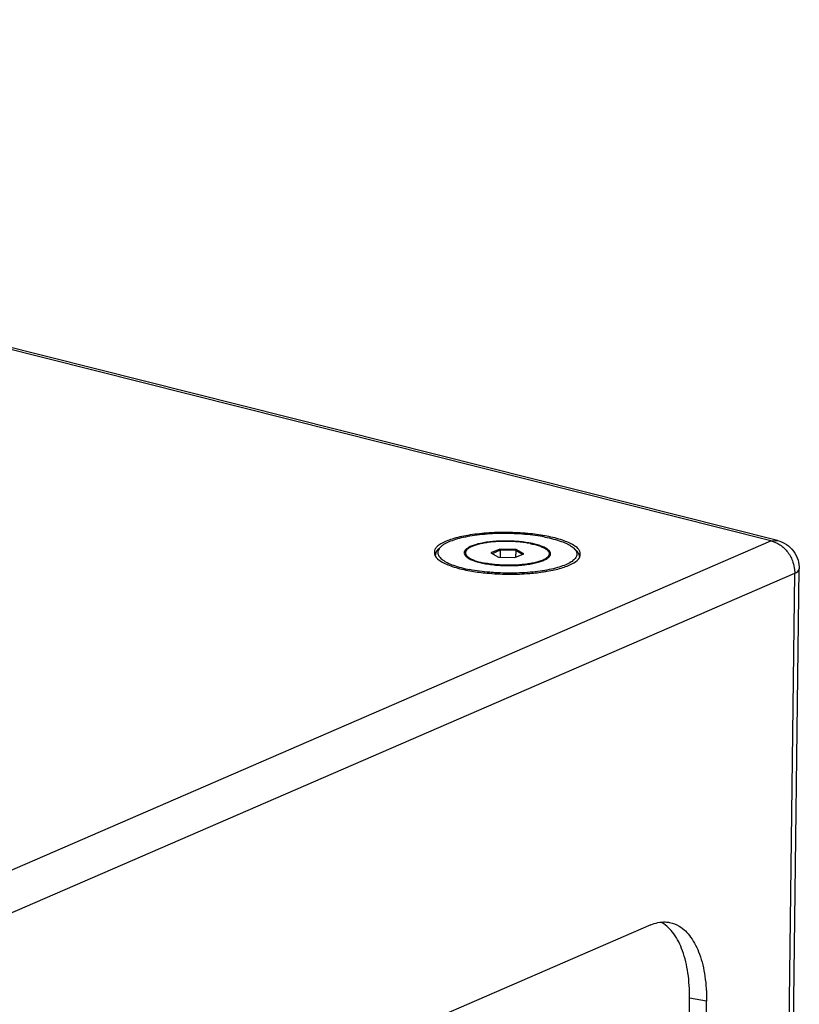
# Model space of a CAD drawing. Header units: inches. Extents: x -1 to 205, y 81 to 217.
# Tile 70 of 108: x 71.36 to 77.76, y 181.22 to 189.31. Entities that reach past the tile are written whole.
import ezdxf

# ---------------------------------------------------------------- set-up
doc = ezdxf.new("R2010")
doc.units = ezdxf.units.IN
doc.header["$LTSCALE"] = 1.1
doc.header["$MEASUREMENT"] = 0
doc.layers.get('0').update_dxf_attribs({"linetype": 'CONTINUOUS'})
for name, color, linetype in [('02___PRT_ALL_AXES', 7, 'CONTINUOUS'), ('3_ALL_AXES', 7, 'CONTINUOUS'), ('7_ALL_FEATURES', 7, 'CONTINUOUS')]:
    doc.layers.add(name, color=color, linetype=linetype)

msp = doc.modelspace()

# ---------------------------------------------------------------- linework, layer by layer
at = {"color": 7, "linetype": 'Continuous'}
for p, q in [((75.3027, 184.9612), (75.2291, 184.9293)), ((75.2291, 184.9293), (75.2917, 184.8941)), ((75.3068, 184.9513), (75.2408, 184.9227)), ((75.4389, 184.9579), (75.3027, 184.9612)), ((75.3027, 184.9612), (75.3068, 184.9513)), ((75.3068, 184.9513), (75.3061, 184.8937)), ((75.4339, 184.9482), (75.3068, 184.9513)), ((75.4339, 184.9482), (75.4332, 184.893)), ((75.4389, 184.9579), (75.4339, 184.9482)), ((75.489, 184.9172), (75.4339, 184.9482)), ((75.5015, 184.9227), (75.4389, 184.9579)), ((75.2917, 184.8941), (75.428, 184.8908)), ((75.428, 184.8908), (75.5015, 184.9227))]:
    msp.add_line(p, q, dxfattribs=at)
at = {"layer": '02___PRT_ALL_AXES', "color": 7, "linetype": 'Continuous'}
for p, q in [((75.0209, 184.9302), (75.0206, 184.9075)), ((75.7098, 184.9218), (75.7095, 184.8982))]:
    msp.add_line(p, q, dxfattribs=at)
for points, start_tangent, end_tangent in [([(75.5512, 185.0066), (75.5059, 185.0141), (75.4574, 185.0196), (75.4069, 185.023), (75.3555, 185.0243), (75.3043, 185.0233), (75.2545, 185.0202), (75.2071, 185.015), (75.1633, 185.0078), (75.1239, 184.9988), (75.09, 184.9881), (75.0622, 184.9761), (75.0412, 184.9629), (75.0274, 184.9489), (75.0212, 184.9344), (75.0209, 184.9302)], (-0.981705, 0.190408), (-0.004628, -0.999989)), ([(75.0209, 184.9302), (75.0227, 184.9197), (75.0318, 184.9052), (75.0484, 184.8911), (75.072, 184.8778), (75.1022, 184.8656), (75.1383, 184.8547), (75.1795, 184.8454)], (-0.004628, -0.999989), (0.981705, -0.190408)), ([(75.5512, 185.0066), (75.5923, 184.9973), (75.6284, 184.9864), (75.6586, 184.9742), (75.6823, 184.9609), (75.6988, 184.9468), (75.708, 184.9323), (75.7098, 184.9218)], (0.981705, -0.190408), (-0.004628, -0.999989)), ([(75.6617, 184.8726), (75.6406, 184.8639), (75.6067, 184.8532), (75.5674, 184.8442), (75.5236, 184.837), (75.4762, 184.8318), (75.4263, 184.8287), (75.3751, 184.8277), (75.3237, 184.829), (75.2732, 184.8324), (75.2248, 184.8379), (75.1795, 184.8454)], (-0.90474, -0.425964), (-0.981705, 0.190408)), ([(75.7098, 184.9218), (75.7094, 184.9176), (75.7032, 184.9031), (75.6894, 184.8891), (75.6684, 184.8759), (75.6617, 184.8726)], (-0.004628, -0.999989), (-0.90474, -0.425964))]:
    msp.add_spline(points, degree=3, dxfattribs=dict(at, start_tangent=start_tangent, end_tangent=end_tangent))
at = {"layer": '3_ALL_AXES', "color": 7, "linetype": 'Continuous'}
for p, q in [((75.6893, 185.0665), (75.6747, 185.0692)), ((74.7712, 184.9081), (74.773, 184.9041)), ((75.9574, 184.8902), (75.9597, 184.8952)), ((75.0414, 184.7855), (75.0732, 184.7797)), ((75.6905, 184.7785), (75.7096, 184.7819)), ((75.5238, 184.7591), (75.5352, 184.7599))]:
    msp.add_line(p, q, dxfattribs=at)
for points, start_tangent, end_tangent in [([(75.6747, 185.0692), (75.5337, 185.0884), (75.3646, 185.0972), (75.1955, 185.0921), (75.0401, 185.0735), (74.9111, 185.043), (74.8189, 185.003)], (-0.983669, 0.179987), (-0.863309, -0.504675)), ([(75.9111, 184.9912), (75.8185, 185.0332), (75.6893, 185.0665)], (-0.857457, 0.514556), (-0.981705, 0.190408)), ([(74.771, 184.9568), (74.7665, 184.9333)], (-0.371363, -0.928488), (-0.006667, -0.999978)), ([(74.7665, 184.9333), (74.7712, 184.9081)], (-0.006667, -0.999978), (0.373543, -0.927613)), ([(74.7868, 184.9797), (74.771, 184.9568)], (-0.711356, -0.702832), (-0.371363, -0.928488)), ([(74.8189, 185.003), (74.7868, 184.9797)], (-0.863309, -0.504675), (-0.711356, -0.702832)), ([(75.9449, 184.9658), (75.9111, 184.9912)], (-0.691318, 0.72255), (-0.857457, 0.514556)), ([(75.9595, 184.9439), (75.9449, 184.9658)], (-0.373543, 0.927613), (-0.691318, 0.72255)), ([(75.9641, 184.9187), (75.9595, 184.9439)], (0.006667, 0.999978), (-0.373543, 0.927613)), ([(74.773, 184.9041), (74.8195, 184.8608)], (0.439956, -0.898019), (0.857457, -0.514556)), ([(74.8195, 184.8608), (74.9121, 184.8188), (75.0414, 184.7855)], (0.857457, -0.514556), (0.981705, -0.190408)), ([(75.7096, 184.7819), (75.8195, 184.809), (75.9117, 184.849)], (0.98296, 0.183817), (0.863309, 0.504675)), ([(75.9117, 184.849), (75.9574, 184.8902)], (0.863309, 0.504675), (0.458796, 0.888541)), ([(75.9597, 184.8952), (75.9641, 184.9187)], (0.371363, 0.928488), (0.006667, 0.999978)), ([(75.0732, 184.7797), (75.1969, 184.7636), (75.3661, 184.7548), (75.5238, 184.7591)], (0.985789, -0.16799), (0.997775, 0.066667)), ([(75.5352, 184.7599), (75.6536, 184.7726)], (0.99736, 0.07261), (0.989631, 0.143634)), ([(75.6536, 184.7726), (75.6905, 184.7785)], (0.989631, 0.143634), (0.985563, 0.16931))]:
    msp.add_spline(points, degree=3, dxfattribs=dict(at, start_tangent=start_tangent, end_tangent=end_tangent))
at = {"layer": '7_ALL_FEATURES', "color": 7, "linetype": 'Continuous'}
for p, q in [((77.5276, 185.0276), (60.5465, 189.3046)), ((77.5826, 185.0303), (60.5971, 189.3084)), ((70.9114, 182.1584), (77.5276, 185.0276)), ((77.5276, 185.0276), (77.5826, 185.0303)), ((74.8209, 184.9811), (74.8019, 184.9641)), ((75.9109, 184.9677), (75.9295, 184.9503)), ((77.3682, 152.6645), (77.7611, 184.7984)), ((71.1075, 181.8934), (77.7237, 184.7627)), ((77.3309, 152.6288), (77.7237, 184.7627)), ((76.5424, 181.8745), (72.2304, 180.0045)), ((76.6356, 181.8915), (76.6326, 181.8933)), ((76.7192, 169.7276), (76.8604, 181.274)), ((76.8584, 169.7006), (76.9996, 181.247)), ((76.9996, 181.247), (76.8604, 181.274))]:
    msp.add_line(p, q, dxfattribs=at)
for points, start_tangent, end_tangent in [([(75.6733, 185.0596), (75.5943, 185.0725), (75.5097, 185.0818), (75.4216, 185.0873), (75.332, 185.0889), (75.2433, 185.0864), (75.1575, 185.0799), (75.0769, 185.0697), (75.0034, 185.0559), (74.9388, 185.039), (74.8847, 185.0192), (74.8425, 184.9972), (74.8209, 184.9811)], (-0.981705, 0.190408), (-0.744706, -0.667393)), ([(75.5518, 185.0098), (75.5312, 185.0134), (75.4774, 185.0206), (75.4206, 185.0252), (75.3622, 185.0271), (75.3039, 185.0262), (75.2473, 185.0226), (75.194, 185.0163), (75.1453, 185.0076), (75.1026, 184.9967), (75.067, 184.9839)], (-0.982838, 0.184472), (-0.917444, -0.397864)), ([(75.7195, 184.9217), (75.7181, 184.9313), (75.708, 184.9478), (75.6885, 184.9638), (75.6602, 184.9787), (75.6239, 184.9922), (75.5805, 185.0038), (75.5518, 185.0098)], (0.007531, 0.999972), (-0.982838, 0.184472)), ([(75.6733, 185.0596), (75.7447, 185.0433), (75.8068, 185.0242), (75.8579, 185.0027), (75.897, 184.9793), (75.9109, 184.9678)], (0.981705, -0.190408), (0.729651, -0.68382)), ([(77.5276, 185.0276), (77.6027, 184.9962)], (0.981705, -0.190408), (0.83424, -0.551401)), ([(77.5826, 185.0303), (77.6552, 184.9983), (77.7134, 184.9436), (77.751, 184.8695)], (0.969715, -0.244238), (0.289148, -0.957284)), ([(74.8019, 184.9641), (74.7938, 184.9561), (74.7775, 184.9303), (74.7747, 184.9144)], (-0.744747, -0.667347), (-0.017773, -0.999842)), ([(74.8044, 184.9626), (74.7973, 184.9484), (74.7955, 184.9229), (74.8077, 184.8975), (74.8337, 184.8727), (74.8727, 184.8493), (74.9239, 184.8278), (74.9859, 184.8087), (75.0573, 184.7924)], (-0.558235, -0.829683), (0.981705, -0.190408)), ([(74.8209, 184.9811), (74.8131, 184.9734), (74.8044, 184.9626)], (-0.744706, -0.667393), (-0.558235, -0.829683)), ([(75.067, 184.9839), (75.0396, 184.9694), (75.0211, 184.9538), (75.012, 184.9374), (75.0111, 184.9303)], (-0.917444, -0.397864), (-0.007531, -0.999972)), ([(75.0111, 184.9303), (75.0125, 184.9207), (75.0201, 184.9071)], (-0.007531, -0.999972), (0.629305, -0.777158)), ([(75.9267, 184.9491), (75.9352, 184.9291), (75.9334, 184.9036), (75.9176, 184.8786), (75.8882, 184.8548), (75.8459, 184.8328), (75.7918, 184.813), (75.7272, 184.7961), (75.6537, 184.7823), (75.5731, 184.7721), (75.4874, 184.7656), (75.3986, 184.7631), (75.3091, 184.7647), (75.2629, 184.767)], (0.540355, -0.841437), (-0.998007, 0.063106)), ([(75.9109, 184.9678), (75.9229, 184.9545), (75.9267, 184.9491)], (0.729651, -0.68382), (0.540355, -0.841437)), ([(75.9295, 184.9503), (75.9419, 184.9367), (75.9546, 184.9103), (75.9555, 184.8999)], (0.72961, -0.683863), (-0.017773, -0.999842)), ([(77.6027, 184.9962), (77.667, 184.9346)], (0.83424, -0.551401), (0.596797, -0.802392)), ([(77.667, 184.9346), (77.7096, 184.8526)], (0.596797, -0.802392), (0.312778, -0.949826)), ([(75.0201, 184.9071), (75.0226, 184.9042), (75.0421, 184.8882), (75.0704, 184.8733), (75.1068, 184.8598), (75.1502, 184.8482), (75.1994, 184.8386), (75.2532, 184.8314), (75.3101, 184.8268), (75.3684, 184.8249), (75.4267, 184.8258), (75.4833, 184.8294), (75.5367, 184.8357), (75.5854, 184.8444), (75.6281, 184.8553), (75.6636, 184.8681)], (0.629305, -0.777158), (0.917444, 0.397864)), ([(75.6636, 184.8681), (75.691, 184.8826), (75.7095, 184.8982)], (0.917444, 0.397864), (0.653463, 0.756959)), ([(75.7095, 184.8982), (75.7187, 184.9146), (75.7195, 184.9217)], (0.653463, 0.756959), (0.007531, 0.999972)), ([(77.7096, 184.8526), (77.7224, 184.7921)], (0.312778, -0.949826), (0.099041, -0.995083)), ([(77.751, 184.8695), (77.7611, 184.7984)], (0.289148, -0.957284), (-0.012004, -0.999928)), ([(75.2629, 184.767), (75.2209, 184.7702), (75.1363, 184.7795), (75.0573, 184.7924)], (-0.998007, 0.063106), (-0.981705, 0.190408)), ([(77.7224, 184.7921), (77.7237, 184.7627)], (0.099041, -0.995083), (-0.012225, -0.999925)), ([(77.7237, 184.7627), (77.7559, 184.7847), (77.7597, 184.7984)], (0.917444, 0.397864), (0.046487, 0.998919)), ([(76.5424, 181.8745), (76.6616, 181.8987)], (0.917444, 0.397864), (0.999198, -0.04005)), ([(76.8604, 181.274), (76.8474, 181.4796), (76.8027, 181.6624), (76.7306, 181.8018), (76.6356, 181.8915)], (0.012225, 0.999925), (-0.860374, 0.509664)), ([(76.6616, 181.8987), (76.6969, 181.8945)], (0.999198, -0.04005), (0.980877, -0.194628)), ([(76.6969, 181.8945), (76.7748, 181.8645), (76.8698, 181.7748), (76.9419, 181.6354), (76.9866, 181.4526), (76.9996, 181.247)], (0.980877, -0.194628), (-0.012225, -0.999925))]:
    msp.add_spline(points, degree=3, dxfattribs=dict(at, start_tangent=start_tangent, end_tangent=end_tangent))

doc.saveas('drawing.dxf')
